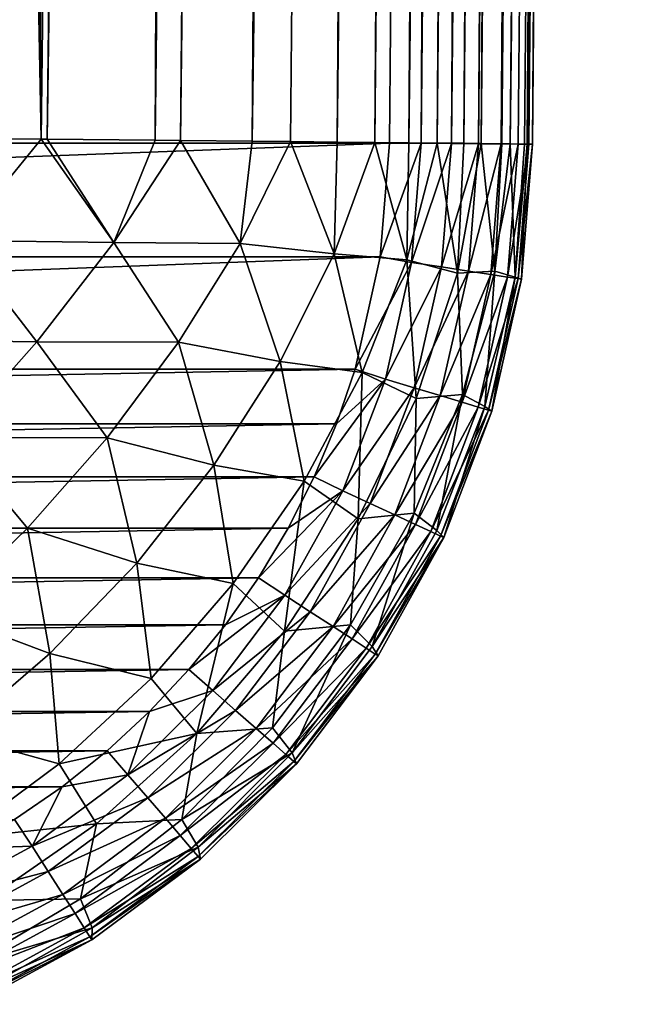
# Model space of a CAD drawing. Header units: metres. Extents: x -90 to 90, y -123 to 74.
# Tile 6 of 131: x 12.08 to 18.5, y -122.11 to -111.78. Entities that reach past the tile are written whole.
import ezdxf

# ---------------------------------------------------------------- set-up
doc = ezdxf.new("R2010")
doc.units = ezdxf.units.M
doc.layers.add('solid_11662012', color=7, linetype='CONTINUOUS')

msp = doc.modelspace()

# ---------------------------------------------------------------- linework, layer by layer
at = {"layer": 'solid_11662012'}
for points in [[(12.249502, -102.447098, -57.570297), (13.781243, 5.888798, -57.12344), (12.309244, -113.034111, -57.497665)], [(12.372658, -113.034729, -57.462215), (12.309244, -113.034111, -57.497665), (13.781243, 5.888798, -57.12344)], [(12.372658, -113.034729, -57.462215), (13.781243, 5.888798, -57.12344), (14.179542, 5.885044, -56.862328)], [(13.505107, -113.045288, -56.718384), (12.372658, -113.034729, -57.462215), (14.179542, 5.885044, -56.862328)], [(13.505107, -113.045288, -56.718384), (14.179542, 5.885044, -56.862328), (14.952001, 5.877672, -56.271763)], [(13.771912, -113.047821, -56.50877), (13.505107, -113.045288, -56.718384), (14.952001, 5.877672, -56.271763)], [(13.771912, -113.047821, -56.50877), (14.952001, 5.877672, -56.271763), (15.131041, 5.875944, -56.116871)], [(14.524571, -113.054977, -55.830326), (13.771912, -113.047821, -56.50877), (15.131041, 5.875944, -56.116871)], [(14.524571, -113.054977, -55.830326), (15.131041, 5.875944, -56.116871), (15.985646, 5.867573, -55.262051)], [(14.926398, -113.058884, -55.405231), (14.524571, -113.054977, -55.830326), (15.985646, 5.867573, -55.262051)], [(15.416077, -113.063782, -54.81134), (14.926398, -113.058884, -55.405231), (15.985646, 5.867573, -55.262051)], [(15.416077, -113.063782, -54.81134), (15.985646, 5.867573, -55.262051), (16.730871, 5.860054, -54.310352)], [(15.808626, -113.067734, -54.258095), (15.416077, -113.063782, -54.81134), (16.730871, 5.860054, -54.310352)], [(15.808626, -113.067734, -54.258095), (16.730871, 5.860054, -54.310352), (16.866058, 5.858659, -54.1092)], [(16.167419, -113.071396, -53.671272), (15.808626, -113.067734, -54.258095), (16.866058, 5.858659, -54.1092)], [(16.167419, -113.071396, -53.671272), (16.866058, 5.858659, -54.1092), (17.355825, 5.853496, -53.275688)], [(16.463842, -113.074509, -53.105251), (16.167419, -113.071396, -53.671272), (17.355825, 5.853496, -53.275688)], [(16.463842, -113.074509, -53.105251), (17.355825, 5.853496, -53.275688), (17.569237, 5.851172, -52.843639)], [(16.743069, -113.077522, -52.473057), (16.463842, -113.074509, -53.105251), (17.569237, 5.851172, -52.843639)], [(16.743069, -113.077522, -52.473057), (17.569237, 5.851172, -52.843639), (17.851381, 5.847994, -52.173176)], [(16.924417, -113.079552, -51.984272), (16.743069, -113.077522, -52.473057), (17.851381, 5.847994, -52.173176)], [(16.924417, -113.079552, -51.984272), (17.851381, 5.847994, -52.173176), (18.082304, 5.845249, -51.489803)], [(17.139853, -113.082108, -51.266918), (16.924417, -113.079552, -51.984272), (18.082304, 5.845249, -51.489803)], [(17.139853, -113.082108, -51.266918), (18.082304, 5.845249, -51.489803), (18.210295, 5.843629, -51.018921)], [(17.229906, -113.083244, -50.890713), (17.139853, -113.082108, -51.266918), (18.210295, 5.843629, -51.018921)], [(17.229906, -113.083244, -50.890713), (18.210295, 5.843629, -51.018921), (18.394505, 5.841015, -50.076061)], [(17.380363, -113.085381, -50.02211), (17.229906, -113.083244, -50.890713), (18.394505, 5.841015, -50.076061)], [(17.380363, -113.085381, -50.02211), (18.394505, 5.841015, -50.076061), (18.42732, 5.840466, -49.829792)], [(17.405481, -113.085793, -49.807739), (17.380363, -113.085381, -50.02211), (18.42732, 5.840466, -49.829792)], [(17.405481, -113.085793, -49.807739), (18.42732, 5.840466, -49.829792), (18.499296, 5.838559, -48.632053)], [(17.405481, -113.085793, -49.807739), (18.499296, 5.838559, -48.632053), (17.980703, -53.586163, -48.693527)], [(17.461445, -113.087265, -40.650002), (18.499296, 5.838559, -48.632053), (18.499296, 5.838559, -40.650002)], [(17.980703, -53.586163, -48.693527), (18.499296, 5.838559, -48.632053), (17.461445, -113.087265, -40.650002)], [(18.482023, 4.483374, -40.522301), (17.461445, -113.087265, -40.650002), (18.499296, 5.838559, -40.650002)], [(18.482023, 4.483374, -40.522301), (18.466902, 3.69435, -40.447865), (17.461445, -113.087265, -40.650002)], [(18.466902, 3.69435, -40.447865), (18.455132, 3.184781, -40.399857), (17.461445, -113.087265, -40.650002)], [(18.455132, 3.184781, -40.399857), (17.424213, -113.086937, -40.31786), (17.461445, -113.087265, -40.650002)], [(18.455132, 3.184781, -40.399857), (18.419815, 1.943168, -40.283417), (17.424213, -113.086937, -40.31786)], [(18.419815, 1.943168, -40.283417), (18.407223, 1.566018, -40.248314), (17.424213, -113.086937, -40.31786)], [(18.407223, 1.566018, -40.248314), (18.377411, 0.760954, -40.173874), (17.424213, -113.086937, -40.31786)], [(18.377411, 0.760954, -40.173874), (18.328674, -0.368769, -40.070534), (17.424213, -113.086937, -40.31786)], [(18.328674, -0.368769, -40.070534), (18.320305, -0.545399, -40.054497), (17.424213, -113.086937, -40.31786)], [(18.320305, -0.545399, -40.054497), (17.313488, -113.085976, -40.000389), (17.424213, -113.086937, -40.31786)], [(18.320305, -0.545399, -40.054497), (18.274105, -1.451955, -39.972816), (17.313488, -113.085976, -40.000389)], [(18.274105, -1.451955, -39.972816), (18.214708, -2.486061, -39.881313), (17.313488, -113.085976, -40.000389)], [(18.214708, -2.486061, -39.881313), (18.205564, -2.634729, -39.868317), (17.313488, -113.085976, -40.000389)], [(18.205564, -2.634729, -39.868317), (18.150795, -3.476771, -39.795483), (17.313488, -113.085976, -40.000389)], [(18.150795, -3.476771, -39.795483), (17.134834, -113.084412, -39.715553), (17.313488, -113.085976, -40.000389)], [(18.150795, -3.476771, -39.795483), (18.082884, -4.425425, -39.715302), (17.134834, -113.084412, -39.715553)], [(18.082884, -4.425425, -39.715302), (18.062115, -4.698122, -39.692677), (17.134834, -113.084412, -39.715553)], [(18.062115, -4.698122, -39.692677), (17.974775, -5.770588, -39.605736), (17.134834, -113.084412, -39.715553)], [(17.974775, -5.770588, -39.605736), (17.889265, -6.723168, -39.53162), (17.134834, -113.084412, -39.715553)], [(17.889265, -6.723168, -39.53162), (17.860218, -7.028336, -39.508587), (17.134834, -113.084412, -39.715553)], [(17.860218, -7.028336, -39.508587), (16.897228, -113.082344, -39.477673), (17.134834, -113.084412, -39.715553)], [(17.860218, -7.028336, -39.508587), (17.740492, -8.202741, -39.423653), (16.897228, -113.082344, -39.477673)], [(17.740492, -8.202741, -39.423653), (17.684652, -8.710179, -39.389011), (16.897228, -113.082344, -39.477673)], [(17.684652, -8.710179, -39.389011), (17.616667, -9.297882, -39.35067), (16.897228, -113.082344, -39.477673)], [(17.616667, -9.297882, -39.35067), (16.612606, -113.079857, -39.298695), (16.897228, -113.082344, -39.477673)], [(17.616667, -9.297882, -39.35067), (17.489365, -10.320354, -39.28923), (16.612606, -113.079857, -39.298695)], [(17.489365, -10.320354, -39.28923), (17.444736, -10.657236, -39.270664), (16.612606, -113.079857, -39.298695)], [(17.444736, -10.657236, -39.270664), (17.359552, -11.272241, -39.239223), (16.612606, -113.079857, -39.298695)], [(17.359552, -11.272241, -39.239223), (17.227352, -12.161071, -39.200298), (16.612606, -113.079857, -39.298695)], [(17.227352, -12.161071, -39.200298), (16.295271, -113.077087, -39.187607), (16.612606, -113.079857, -39.298695)], [(17.227352, -12.161071, -39.200298), (17.161278, -12.578143, -39.185135), (16.295271, -113.077087, -39.187607)], [(17.161278, -12.578143, -39.185135), (17.093573, -12.988146, -39.172462), (16.295271, -113.077087, -39.187607)], [(17.093573, -12.988146, -39.172462), (16.958061, -13.760192, -39.155632), (16.295271, -113.077087, -39.187607)], [(16.958061, -13.760192, -39.155632), (16.821955, -14.476129, -39.150002), (16.295271, -113.077087, -39.187607)], [(-15.961503, -113.074173, -39.150002), (15.961503, -113.074173, -39.150002), (16.821955, -14.476129, -39.150002)], [(14.38139, -16.258156, -39.150002), (-15.961503, -113.074173, -39.150002), (16.821955, -14.476129, -39.150002)], [(16.295271, -113.077087, -39.187607), (16.821955, -14.476129, -39.150002), (15.961503, -113.074173, -39.150002)], [(14.38139, -16.258156, -39.150002), (11.740017, -17.757565, -39.150002), (-15.961503, -113.074173, -39.150002)], [(17.405481, -113.085793, -49.807739), (17.980703, -53.586163, -48.693527), (17.461445, -113.087265, -48.751156)], [(17.461445, -113.087265, -48.751156), (17.980703, -53.586163, -48.693527), (17.461445, -113.087265, -40.650002)], [(12.137767, -103.995949, -57.62331), (12.249502, -102.447098, -57.570297), (12.309244, -113.034111, -57.497665)], [(12.137767, -103.995949, -57.62331), (12.309244, -113.034111, -57.497665), (11.15067, -113.023468, -58.045879)], [(11.820861, -105.56562, -57.775288), (12.137767, -103.995949, -57.62331), (11.15067, -113.023468, -58.045879)], [(11.442159, -114.096146, -57.859142), (11.15067, -113.023468, -58.045879), (12.309244, -113.034111, -57.497665)], [(11.442159, -114.096146, -57.859142), (12.309244, -113.034111, -57.497665), (13.070599, -114.119026, -56.954174)], [(13.070599, -114.119026, -56.954174), (12.309244, -113.034111, -57.497665), (12.372658, -113.034729, -57.462215)], [(13.070599, -114.119026, -56.954174), (12.372658, -113.034729, -57.462215), (13.505107, -113.045288, -56.718384)], [(13.070599, -114.119026, -56.954174), (13.505107, -113.045288, -56.718384), (13.771912, -113.047821, -56.50877)], [(13.070599, -114.119026, -56.954174), (13.771912, -113.047821, -56.50877), (14.396771, -114.128235, -55.866886)], [(14.396771, -114.128235, -55.866886), (13.771912, -113.047821, -56.50877), (14.524571, -113.054977, -55.830326)], [(14.396771, -114.128235, -55.866886), (14.524571, -113.054977, -55.830326), (14.926398, -113.058884, -55.405231)], [(14.396771, -114.128235, -55.866886), (14.926398, -113.058884, -55.405231), (15.382507, -114.235733, -54.729099)], [(15.382507, -114.235733, -54.729099), (14.926398, -113.058884, -55.405231), (15.416077, -113.063782, -54.81134)], [(-15.961503, -113.074173, -39.150002), (-15.866766, -114.267616, -39.150002), (15.961503, -113.074173, -39.150002)], [(-15.866766, -114.267616, -39.150002), (15.866766, -114.267616, -39.150002), (15.961503, -113.074173, -39.150002)], [(15.382507, -114.235733, -54.729099), (15.416077, -113.063782, -54.81134), (15.808626, -113.067734, -54.258095)], [(15.382507, -114.235733, -54.729099), (15.808626, -113.067734, -54.258095), (16.145348, -114.298042, -53.537762)], [(16.145348, -114.298042, -53.537762), (15.808626, -113.067734, -54.258095), (16.167419, -113.071396, -53.671272)], [(16.295271, -113.077087, -39.187607), (15.961503, -113.074173, -39.150002), (15.866766, -114.267616, -39.150002)], [(16.195444, -114.326508, -39.187607), (16.295271, -113.077087, -39.187607), (15.866766, -114.267616, -39.150002)], [(16.145348, -114.298042, -53.537762), (16.167419, -113.071396, -53.671272), (16.463842, -113.074509, -53.105251)], [(16.145348, -114.298042, -53.537762), (16.463842, -113.074509, -53.105251), (16.67663, -114.440819, -52.358295)], [(16.612606, -113.079857, -39.298695), (16.295271, -113.077087, -39.187607), (16.195444, -114.326508, -39.187607)], [(16.509193, -114.374161, -39.298695), (16.612606, -113.079857, -39.298695), (16.195444, -114.326508, -39.187607)], [(16.67663, -114.440819, -52.358295), (16.463842, -113.074509, -53.105251), (16.743069, -113.077522, -52.473057)], [(16.897228, -113.082344, -39.477673), (16.612606, -113.079857, -39.298695), (16.509193, -114.374161, -39.298695)], [(16.790598, -114.416901, -39.477673), (16.897228, -113.082344, -39.477673), (16.509193, -114.374161, -39.298695)], [(16.67663, -114.440819, -52.358295), (16.743069, -113.077522, -52.473057), (16.924417, -113.079552, -51.984272)], [(16.67663, -114.440819, -52.358295), (16.924417, -113.079552, -51.984272), (17.068398, -114.419395, -51.138443)], [(17.134834, -113.084412, -39.715553), (16.897228, -113.082344, -39.477673), (16.790598, -114.416901, -39.477673)], [(17.025518, -114.452583, -39.715553), (17.134834, -113.084412, -39.715553), (16.790598, -114.416901, -39.477673)], [(17.068398, -114.419395, -51.138443), (16.924417, -113.079552, -51.984272), (17.139853, -113.082108, -51.266918)], [(17.313488, -113.085976, -40.000389), (17.134834, -113.084412, -39.715553), (17.025518, -114.452583, -39.715553)], [(17.202154, -114.479408, -40.000389), (17.313488, -113.085976, -40.000389), (17.025518, -114.452583, -39.715553)], [(17.068398, -114.419395, -51.138443), (17.139853, -113.082108, -51.266918), (17.229906, -113.083244, -50.890713)], [(17.068398, -114.419395, -51.138443), (17.229906, -113.083244, -50.890713), (17.279644, -114.481201, -49.941334)], [(17.424213, -113.086937, -40.31786), (17.313488, -113.085976, -40.000389), (17.202154, -114.479408, -40.000389)], [(17.311626, -114.49604, -40.31786), (17.424213, -113.086937, -40.31786), (17.202154, -114.479408, -40.000389)], [(17.279644, -114.481201, -49.941334), (17.229906, -113.083244, -50.890713), (17.380363, -113.085381, -50.02211)], [(17.279644, -114.481201, -49.941334), (17.380363, -113.085381, -50.02211), (17.405481, -113.085793, -49.807739)], [(17.279644, -114.481201, -49.941334), (17.405481, -113.085793, -49.807739), (17.348438, -114.501625, -48.751156)], [(17.311626, -114.49604, -40.31786), (17.461445, -113.087265, -40.650002), (17.424213, -113.086937, -40.31786)], [(17.311626, -114.49604, -40.31786), (17.348438, -114.501625, -40.650002), (17.461445, -113.087265, -40.650002)], [(17.405481, -113.085793, -49.807739), (17.461445, -113.087265, -48.751156), (17.348438, -114.501625, -48.751156)], [(17.348438, -114.501625, -40.650002), (17.461445, -113.087265, -48.751156), (17.461445, -113.087265, -40.650002)], [(17.348438, -114.501625, -48.751156), (17.461445, -113.087265, -48.751156), (17.348438, -114.501625, -40.650002)], [(10.494621, -115.134483, -58.038036), (11.442159, -114.096146, -57.859142), (12.264935, -115.160164, -57.251972)], [(11.442159, -114.096146, -57.859142), (13.070599, -114.119026, -56.954174), (12.264935, -115.160164, -57.251972)], [(12.264935, -115.160164, -57.251972), (13.070599, -114.119026, -56.954174), (13.751003, -115.164009, -56.218643)], [(13.070599, -114.119026, -56.954174), (14.396771, -114.128235, -55.866886), (13.751003, -115.164009, -56.218643)], [(13.751003, -115.164009, -56.218643), (14.396771, -114.128235, -55.866886), (14.815838, -115.363983, -55.101753)], [(14.396771, -114.128235, -55.866886), (15.382507, -114.235733, -54.729099), (14.815838, -115.363983, -55.101753)], [(-15.866766, -114.267616, -39.150002), (-15.602471, -115.445374, -39.150002), (15.866766, -114.267616, -39.150002)], [(-15.602471, -115.445374, -39.150002), (15.602472, -115.445374, -39.150002), (15.866766, -114.267616, -39.150002)], [(14.815838, -115.363983, -55.101753), (15.382507, -114.235733, -54.729099), (15.677497, -115.479828, -53.884697)], [(15.382507, -114.235733, -54.729099), (16.145348, -114.298042, -53.537762), (15.677497, -115.479828, -53.884697)], [(16.195444, -114.326508, -39.187607), (15.866766, -114.267616, -39.150002), (15.602472, -115.445374, -39.150002)], [(15.677497, -115.479828, -53.884697), (16.145348, -114.298042, -53.537762), (16.24412, -115.75499, -52.660297)], [(16.145348, -114.298042, -53.537762), (16.67663, -114.440819, -52.358295), (16.24412, -115.75499, -52.660297)], [(15.919792, -115.549217, -39.187607), (16.195444, -114.326508, -39.187607), (15.602472, -115.445374, -39.150002)], [(16.509193, -114.374161, -39.298695), (16.195444, -114.326508, -39.187607), (15.919792, -115.549217, -39.187607)], [(16.223639, -115.6408, -39.298695), (16.509193, -114.374161, -39.298695), (15.919792, -115.549217, -39.187607)], [(16.790598, -114.416901, -39.477673), (16.509193, -114.374161, -39.298695), (16.223639, -115.6408, -39.298695)], [(16.496161, -115.722939, -39.477673), (16.790598, -114.416901, -39.477673), (16.223639, -115.6408, -39.298695)], [(16.24412, -115.75499, -52.660297), (16.67663, -114.440819, -52.358295), (16.730021, -115.712898, -51.347458)], [(17.025518, -114.452583, -39.715553), (16.790598, -114.416901, -39.477673), (16.496161, -115.722939, -39.477673)], [(16.723669, -115.791504, -39.715553), (17.025518, -114.452583, -39.715553), (16.496161, -115.722939, -39.477673)], [(16.67663, -114.440819, -52.358295), (17.068398, -114.419395, -51.138443), (16.730021, -115.712898, -51.347458)], [(17.202154, -114.479408, -40.000389), (17.025518, -114.452583, -39.715553), (16.723669, -115.791504, -39.715553)], [(16.894728, -115.843063, -40.000389), (17.202154, -114.479408, -40.000389), (16.723669, -115.791504, -39.715553)], [(16.730021, -115.712898, -51.347458), (17.068398, -114.419395, -51.138443), (16.962502, -115.836456, -50.051807)], [(17.311626, -114.49604, -40.31786), (17.202154, -114.479408, -40.000389), (16.894728, -115.843063, -40.000389)], [(17.000746, -115.875015, -40.31786), (17.311626, -114.49604, -40.31786), (16.894728, -115.843063, -40.000389)], [(17.068398, -114.419395, -51.138443), (17.279644, -114.481201, -49.941334), (16.962502, -115.836456, -50.051807)], [(16.962502, -115.836456, -50.051807), (17.279644, -114.481201, -49.941334), (17.036396, -115.885757, -48.751156)], [(17.000746, -115.875015, -40.31786), (17.348438, -114.501625, -40.650002), (17.311626, -114.49604, -40.31786)], [(17.000746, -115.875015, -40.31786), (17.036396, -115.885757, -40.650002), (17.348438, -114.501625, -40.650002)], [(17.279644, -114.481201, -49.941334), (17.348438, -114.501625, -48.751156), (17.036396, -115.885757, -48.751156)], [(17.348438, -114.501625, -48.751156), (17.348438, -114.501625, -40.650002), (17.036396, -115.885757, -40.650002)], [(17.036396, -115.885757, -48.751156), (17.348438, -114.501625, -48.751156), (17.036396, -115.885757, -40.650002)], [(10.494621, -115.134483, -58.038036), (12.264935, -115.160164, -57.251972), (11.371772, -116.161949, -57.394909)], [(11.371772, -116.161949, -57.394909), (12.264935, -115.160164, -57.251972), (13.003755, -116.164856, -56.449905)], [(12.264935, -115.160164, -57.251972), (13.751003, -115.164009, -56.218643), (13.003755, -116.164856, -56.449905)], [(13.003755, -116.164856, -56.449905), (13.751003, -115.164009, -56.218643), (14.121729, -116.451271, -55.364357)], [(13.751003, -115.164009, -56.218643), (14.815838, -115.363983, -55.101753), (14.121729, -116.451271, -55.364357)], [(14.121729, -116.451271, -55.364357), (14.815838, -115.363983, -55.101753), (15.067034, -116.618568, -54.142521)], [(14.815838, -115.363983, -55.101753), (15.677497, -115.479828, -53.884697), (15.067034, -116.618568, -54.142521)], [(-15.602471, -115.445374, -39.150002), (-15.40785, -116.018387, -39.150002), (15.602472, -115.445374, -39.150002)], [(-15.40785, -116.018387, -39.150002), (15.407851, -116.018387, -39.150002), (15.602472, -115.445374, -39.150002)], [(15.067034, -116.618568, -54.142521), (15.677497, -115.479828, -53.884697), (15.635499, -117.013908, -52.883907)], [(15.919792, -115.549217, -39.187607), (15.602472, -115.445374, -39.150002), (15.407851, -116.018387, -39.150002)], [(15.677497, -115.479828, -53.884697), (16.24412, -115.75499, -52.660297), (15.635499, -117.013908, -52.883907)], [(15.919792, -115.549217, -39.187607), (15.407851, -116.018387, -39.150002), (15.173126, -116.575737, -39.150002)], [(15.473865, -116.720612, -39.187607), (15.919792, -115.549217, -39.187607), (15.173126, -116.575737, -39.150002)], [(16.223639, -115.6408, -39.298695), (15.919792, -115.549217, -39.187607), (15.473865, -116.720612, -39.187607)], [(15.761692, -116.854271, -39.298695), (16.223639, -115.6408, -39.298695), (15.473865, -116.720612, -39.187607)], [(16.496161, -115.722939, -39.477673), (16.223639, -115.6408, -39.298695), (15.761692, -116.854271, -39.298695)], [(16.019846, -116.974152, -39.477673), (16.496161, -115.722939, -39.477673), (15.761692, -116.854271, -39.298695)], [(16.723669, -115.791504, -39.715553), (16.496161, -115.722939, -39.477673), (16.019846, -116.974152, -39.477673)], [(16.221912, -116.956711, -51.50893), (16.730021, -115.712898, -51.347458), (16.460146, -117.136414, -50.136925)], [(16.24412, -115.75499, -52.660297), (16.730021, -115.712898, -51.347458), (16.221912, -116.956711, -51.50893)], [(16.730021, -115.712898, -51.347458), (16.962502, -115.836456, -50.051807), (16.460146, -117.136414, -50.136925)], [(15.635499, -117.013908, -52.883907), (16.24412, -115.75499, -52.660297), (16.221912, -116.956711, -51.50893)], [(16.235359, -117.074226, -39.715553), (16.723669, -115.791504, -39.715553), (16.019846, -116.974152, -39.477673)], [(16.894728, -115.843063, -40.000389), (16.723669, -115.791504, -39.715553), (16.235359, -117.074226, -39.715553)], [(16.3974, -117.149475, -40.000389), (16.894728, -115.843063, -40.000389), (16.235359, -117.074226, -39.715553)], [(17.000746, -115.875015, -40.31786), (16.894728, -115.843063, -40.000389), (16.3974, -117.149475, -40.000389)], [(16.460146, -117.136414, -50.136925), (16.962502, -115.836456, -50.051807), (16.531599, -117.2118, -48.751156)], [(16.962502, -115.836456, -50.051807), (17.036396, -115.885757, -48.751156), (16.531599, -117.2118, -48.751156)], [(16.497828, -117.196114, -40.31786), (17.000746, -115.875015, -40.31786), (16.3974, -117.149475, -40.000389)], [(16.497828, -117.196114, -40.31786), (17.036396, -115.885757, -40.650002), (17.000746, -115.875015, -40.31786)], [(16.497828, -117.196114, -40.31786), (16.531599, -117.2118, -40.650002), (17.036396, -115.885757, -40.650002)], [(17.036396, -115.885757, -48.751156), (17.036396, -115.885757, -40.650002), (16.531599, -117.2118, -40.650002)], [(16.531599, -117.2118, -48.751156), (17.036396, -115.885757, -48.751156), (16.531599, -117.2118, -40.650002)], [(-15.40785, -116.018387, -39.150002), (-15.173126, -116.575737, -39.150002), (15.407851, -116.018387, -39.150002)], [(-15.173126, -116.575737, -39.150002), (15.173126, -116.575737, -39.150002), (15.407851, -116.018387, -39.150002)], [(10.407379, -117.106125, -57.380379), (11.371772, -116.161949, -57.394909), (12.167084, -117.114639, -56.556942)], [(11.371772, -116.161949, -57.394909), (13.003755, -116.164856, -56.449905), (12.167084, -117.114639, -56.556942)], [(12.167084, -117.114639, -56.556942), (13.003755, -116.164856, -56.449905), (13.312207, -117.478752, -55.51236)], [(13.003755, -116.164856, -56.449905), (14.121729, -116.451271, -55.364357), (13.312207, -117.478752, -55.51236)], [(13.312207, -117.478752, -55.51236), (14.121729, -116.451271, -55.364357), (14.324553, -117.694496, -54.306759)], [(14.121729, -116.451271, -55.364357), (15.067034, -116.618568, -54.142521), (14.324553, -117.694496, -54.306759)], [(-15.173126, -116.575737, -39.150002), (-14.899638, -117.114479, -39.150002), (15.173126, -116.575737, -39.150002)], [(-14.899638, -117.114479, -39.150002), (14.899638, -117.114479, -39.150002), (15.173126, -116.575737, -39.150002)], [(14.324553, -117.694496, -54.306759), (15.067034, -116.618568, -54.142521), (14.862972, -118.192337, -53.024643)], [(15.067034, -116.618568, -54.142521), (15.635499, -117.013908, -52.883907), (14.862972, -118.192337, -53.024643)], [(15.473865, -116.720612, -39.187607), (15.173126, -116.575737, -39.150002), (14.899638, -117.114479, -39.150002)], [(15.473865, -116.720612, -39.187607), (14.899638, -117.114479, -39.150002), (14.58865, -117.632317, -39.150002)], [(14.86664, -117.817101, -39.187607), (15.473865, -116.720612, -39.187607), (14.58865, -117.632317, -39.150002)], [(15.761692, -116.854271, -39.298695), (15.473865, -116.720612, -39.187607), (14.86664, -117.817101, -39.187607)], [(15.132652, -117.99015, -39.298695), (15.761692, -116.854271, -39.298695), (14.86664, -117.817101, -39.187607)], [(16.019846, -116.974152, -39.477673), (15.761692, -116.854271, -39.298695), (15.132652, -117.99015, -39.298695)], [(15.371242, -118.145363, -39.477673), (16.019846, -116.974152, -39.477673), (15.132652, -117.99015, -39.298695)], [(16.235359, -117.074226, -39.715553), (16.019846, -116.974152, -39.477673), (15.371242, -118.145363, -39.477673)], [(15.553378, -118.128075, -51.619896), (16.221912, -116.956711, -51.50893), (15.782369, -118.355728, -50.195026)], [(15.635499, -117.013908, -52.883907), (16.221912, -116.956711, -51.50893), (15.553378, -118.128075, -51.619896)], [(16.221912, -116.956711, -51.50893), (16.460146, -117.136414, -50.136925), (15.782369, -118.355728, -50.195026)], [(14.862972, -118.192337, -53.024643), (15.635499, -117.013908, -52.883907), (15.553378, -118.128075, -51.619896)], [(15.57042, -118.274933, -39.715553), (16.235359, -117.074226, -39.715553), (15.371242, -118.145363, -39.477673)], [(16.3974, -117.149475, -40.000389), (16.235359, -117.074226, -39.715553), (15.57042, -118.274933, -39.715553)], [(-14.899638, -117.114479, -39.150002), (-14.58865, -117.632317, -39.150002), (14.899638, -117.114479, -39.150002)], [(-14.58865, -117.632317, -39.150002), (14.58865, -117.632317, -39.150002), (14.899638, -117.114479, -39.150002)], [(10.407379, -117.106125, -57.380379), (12.167084, -117.114639, -56.556942), (11.254491, -117.998032, -56.538029)], [(11.254491, -117.998032, -56.538029), (12.167084, -117.114639, -56.556942), (12.401302, -118.428612, -55.543194)], [(12.167084, -117.114639, -56.556942), (13.312207, -117.478752, -55.51236), (12.401302, -118.428612, -55.543194)], [(15.720181, -118.37236, -40.000389), (16.3974, -117.149475, -40.000389), (15.57042, -118.274933, -39.715553)], [(16.497828, -117.196114, -40.31786), (16.3974, -117.149475, -40.000389), (15.720181, -118.37236, -40.000389)], [(15.782369, -118.355728, -50.195026), (16.460146, -117.136414, -50.136925), (16.531599, -117.2118, -48.751156)], [(15.812997, -118.432739, -40.31786), (16.497828, -117.196114, -40.31786), (15.720181, -118.37236, -40.000389)], [(15.782369, -118.355728, -50.195026), (16.531599, -117.2118, -48.751156), (15.844209, -118.453041, -48.751156)], [(15.812997, -118.432739, -40.31786), (16.531599, -117.2118, -40.650002), (16.497828, -117.196114, -40.31786)], [(15.812997, -118.432739, -40.31786), (15.844209, -118.453041, -40.650002), (16.531599, -117.2118, -40.650002)], [(16.531599, -117.2118, -48.751156), (16.531599, -117.2118, -40.650002), (15.844209, -118.453041, -40.650002)], [(15.844209, -118.453041, -48.751156), (16.531599, -117.2118, -48.751156), (15.844209, -118.453041, -40.650002)], [(12.401302, -118.428612, -55.543194), (13.312207, -117.478752, -55.51236), (13.462946, -118.688927, -54.374557)], [(13.312207, -117.478752, -55.51236), (14.324553, -117.694496, -54.306759), (13.462946, -118.688927, -54.374557)], [(-14.58865, -117.632317, -39.150002), (-14.241528, -118.126953, -39.150002), (14.58865, -117.632317, -39.150002)], [(-14.241528, -118.126953, -39.150002), (14.241528, -118.126953, -39.150002), (14.58865, -117.632317, -39.150002)], [(13.462946, -118.688927, -54.374557), (14.324553, -117.694496, -54.306759), (13.942029, -119.266647, -53.079681)], [(14.324553, -117.694496, -54.306759), (14.862972, -118.192337, -53.024643), (13.942029, -119.266647, -53.079681)], [(14.86664, -117.817101, -39.187607), (14.58865, -117.632317, -39.150002), (14.241528, -118.126953, -39.150002)], [(14.86664, -117.817101, -39.187607), (14.241528, -118.126953, -39.150002), (13.85996, -118.595879, -39.150002)], [(14.110341, -118.816612, -39.187607), (14.86664, -117.817101, -39.187607), (13.85996, -118.595879, -39.150002)], [(15.132652, -117.99015, -39.298695), (14.86664, -117.817101, -39.187607), (14.110341, -118.816612, -39.187607)], [(11.254491, -117.998032, -56.538029), (12.401302, -118.428612, -55.543194), (11.404799, -119.284401, -55.456326)], [(14.349185, -119.025566, -39.298695), (15.132652, -117.99015, -39.298695), (14.110341, -118.816612, -39.187607)], [(15.371242, -118.145363, -39.477673), (15.132652, -117.99015, -39.298695), (14.349185, -119.025566, -39.298695)], [(-14.241528, -118.126953, -39.150002), (-13.859959, -118.595879, -39.150002), (14.241528, -118.126953, -39.150002)], [(-13.859959, -118.595879, -39.150002), (13.85996, -118.595879, -39.150002), (14.241528, -118.126953, -39.150002)], [(13.942029, -119.266647, -53.079681), (14.862972, -118.192337, -53.024643), (14.736661, -119.205521, -51.678326)], [(14.563406, -119.212982, -39.477673), (15.371242, -118.145363, -39.477673), (14.349185, -119.025566, -39.298695)], [(15.57042, -118.274933, -39.715553), (15.371242, -118.145363, -39.477673), (14.563406, -119.212982, -39.477673)], [(14.736661, -119.205521, -51.678326), (15.553378, -118.128075, -51.619896), (14.942383, -119.470634, -50.224979)], [(14.862972, -118.192337, -53.024643), (15.553378, -118.128075, -51.619896), (14.736661, -119.205521, -51.678326)], [(15.553378, -118.128075, -51.619896), (15.782369, -118.355728, -50.195026), (14.942383, -119.470634, -50.224979)], [(14.742241, -119.369438, -39.715553), (15.57042, -118.274933, -39.715553), (14.563406, -119.212982, -39.477673)], [(15.720181, -118.37236, -40.000389), (15.57042, -118.274933, -39.715553), (14.742241, -119.369438, -39.715553)], [(11.404799, -119.284401, -55.456326), (12.401302, -118.428612, -55.543194), (12.497167, -119.584618, -54.344742)], [(12.401302, -118.428612, -55.543194), (13.462946, -118.688927, -54.374557), (12.497167, -119.584618, -54.344742)], [(14.876705, -119.487083, -40.000389), (15.720181, -118.37236, -40.000389), (14.742241, -119.369438, -39.715553)], [(15.812997, -118.432739, -40.31786), (15.720181, -118.37236, -40.000389), (14.876705, -119.487083, -40.000389)], [(14.942383, -119.470634, -50.224979), (15.782369, -118.355728, -50.195026), (15.844209, -118.453041, -48.751156)], [(14.960042, -119.55999, -40.31786), (15.812997, -118.432739, -40.31786), (14.876705, -119.487083, -40.000389)], [(14.942383, -119.470634, -50.224979), (15.844209, -118.453041, -48.751156), (14.988066, -119.584503, -48.751156)], [(14.960042, -119.55999, -40.31786), (15.844209, -118.453041, -40.650002), (15.812997, -118.432739, -40.31786)], [(14.960042, -119.55999, -40.31786), (14.988066, -119.584503, -40.650002), (15.844209, -118.453041, -40.650002)], [(15.844209, -118.453041, -48.751156), (15.844209, -118.453041, -40.650002), (14.988066, -119.584503, -40.650002)], [(14.988066, -119.584503, -48.751156), (15.844209, -118.453041, -48.751156), (14.988066, -119.584503, -40.650002)], [(-13.859959, -118.595879, -39.150002), (-13.445951, -119.036575, -39.150002), (13.85996, -118.595879, -39.150002)], [(-13.445951, -119.036575, -39.150002), (13.445951, -119.036575, -39.150002), (13.85996, -118.595879, -39.150002)], [(14.110341, -118.816612, -39.187607), (13.85996, -118.595879, -39.150002), (13.445951, -119.036575, -39.150002)], [(12.497167, -119.584618, -54.344742), (13.462946, -118.688927, -54.374557), (13.942029, -119.266647, -53.079681)], [(13.220196, -119.69902, -39.187607), (14.110341, -118.816612, -39.187607), (13.445951, -119.036575, -39.150002)], [(14.349185, -119.025566, -39.298695), (14.110341, -118.816612, -39.187607), (13.220196, -119.69902, -39.187607)], [(-13.445951, -119.036575, -39.150002), (-13.00166, -119.446724, -39.150002), (13.445951, -119.036575, -39.150002)], [(-13.00166, -119.446724, -39.150002), (13.001661, -119.446724, -39.150002), (13.445951, -119.036575, -39.150002)], [(13.220196, -119.69902, -39.187607), (13.445951, -119.036575, -39.150002), (13.001661, -119.446724, -39.150002)], [(13.427061, -119.939682, -39.298695), (14.349185, -119.025566, -39.298695), (13.220196, -119.69902, -39.187607)], [(14.563406, -119.212982, -39.477673), (14.349185, -119.025566, -39.298695), (13.427061, -119.939682, -39.298695)], [(13.6126, -120.155525, -39.477673), (14.563406, -119.212982, -39.477673), (13.427061, -119.939682, -39.298695)], [(14.742241, -119.369438, -39.715553), (14.563406, -119.212982, -39.477673), (13.6126, -120.155525, -39.477673)], [(13.786717, -120.169319, -51.683151), (14.736661, -119.205521, -51.678326), (14.942383, -119.470634, -50.224979)], [(13.942029, -119.266647, -53.079681), (14.736661, -119.205521, -51.678326), (13.786717, -120.169319, -51.683151)], [(11.404799, -119.284401, -55.456326), (12.497167, -119.584618, -54.344742), (11.44398, -120.365997, -54.217831)], [(12.497167, -119.584618, -54.344742), (13.942029, -119.266647, -53.079681), (12.891138, -120.215286, -53.04792)], [(12.891138, -120.215286, -53.04792), (13.942029, -119.266647, -53.079681), (13.786717, -120.169319, -51.683151)], [(-13.00166, -119.446724, -39.150002), (-12.529417, -119.824181, -39.150002), (13.001661, -119.446724, -39.150002)], [(-12.529417, -119.824181, -39.150002), (12.529418, -119.824181, -39.150002), (13.001661, -119.446724, -39.150002)], [(13.220196, -119.69902, -39.187607), (13.001661, -119.446724, -39.150002), (12.529418, -119.824181, -39.150002)], [(13.767492, -120.335724, -39.715553), (14.742241, -119.369438, -39.715553), (13.6126, -120.155525, -39.477673)], [(14.876705, -119.487083, -40.000389), (14.742241, -119.369438, -39.715553), (13.767492, -120.335724, -39.715553)], [(13.883953, -120.471207, -40.000389), (14.876705, -119.487083, -40.000389), (13.767492, -120.335724, -39.715553)], [(13.786717, -120.169319, -51.683151), (14.942383, -119.470634, -50.224979), (13.956564, -120.459396, -50.2262)], [(14.960042, -119.55999, -40.31786), (14.876705, -119.487083, -40.000389), (13.883953, -120.471207, -40.000389)], [(13.956133, -120.555176, -40.31786), (14.960042, -119.55999, -40.31786), (13.883953, -120.471207, -40.000389)], [(13.956133, -120.555176, -40.31786), (14.988066, -119.584503, -40.650002), (14.960042, -119.55999, -40.31786)], [(13.956564, -120.459396, -50.2262), (14.942383, -119.470634, -50.224979), (14.988066, -119.584503, -48.751156)], [(11.44398, -120.365997, -54.217831), (12.497167, -119.584618, -54.344742), (12.891138, -120.215286, -53.04792)], [(13.956133, -120.555176, -40.31786), (13.980404, -120.583412, -40.650002), (14.988066, -119.584503, -40.650002)], [(13.956564, -120.459396, -50.2262), (14.988066, -119.584503, -48.751156), (13.980404, -120.583412, -48.751156)], [(14.988066, -119.584503, -48.751156), (14.988066, -119.584503, -40.650002), (13.980404, -120.583412, -40.650002)], [(13.980404, -120.583412, -48.751156), (14.988066, -119.584503, -48.751156), (13.980404, -120.583412, -40.650002)], [(12.214123, -120.446571, -39.187607), (13.220196, -119.69902, -39.187607), (12.529418, -119.824181, -39.150002)], [(13.427061, -119.939682, -39.298695), (13.220196, -119.69902, -39.187607), (12.214123, -120.446571, -39.187607)], [(-12.529417, -119.824181, -39.150002), (-12.031775, -120.166977, -39.150002), (12.529418, -119.824181, -39.150002)], [(-12.031775, -120.166977, -39.150002), (12.031775, -120.166977, -39.150002), (12.529418, -119.824181, -39.150002)], [(12.214123, -120.446571, -39.187607), (12.529418, -119.824181, -39.150002), (12.031775, -120.166977, -39.150002)], [(12.384846, -120.714081, -39.298695), (13.427061, -119.939682, -39.298695), (12.214123, -120.446571, -39.187607)], [(13.6126, -120.155525, -39.477673), (13.427061, -119.939682, -39.298695), (12.384846, -120.714081, -39.298695)], [(12.214123, -120.446571, -39.187607), (12.031775, -120.166977, -39.150002), (11.511245, -120.473434, -39.150002)], [(12.537969, -120.954018, -39.477673), (13.6126, -120.155525, -39.477673), (12.384846, -120.714081, -39.298695)], [(13.767492, -120.335724, -39.715553), (13.6126, -120.155525, -39.477673), (12.537969, -120.954018, -39.477673)], [(12.720944, -121.001831, -51.634281), (13.786717, -120.169319, -51.683151), (13.956564, -120.459396, -50.2262)], [(12.891138, -120.215286, -53.04792), (13.786717, -120.169319, -51.683151), (12.720944, -121.001831, -51.634281)], [(11.44398, -120.365997, -54.217831), (12.891138, -120.215286, -53.04792), (11.731373, -121.019241, -52.929996)], [(11.731373, -121.019241, -52.929996), (12.891138, -120.215286, -53.04792), (12.720944, -121.001831, -51.634281)], [(12.665798, -121.15432, -39.715553), (13.767492, -120.335724, -39.715553), (12.537969, -120.954018, -39.477673)], [(13.883953, -120.471207, -40.000389), (13.767492, -120.335724, -39.715553), (12.665798, -121.15432, -39.715553)], [(11.112377, -121.044205, -39.187607), (12.214123, -120.446571, -39.187607), (11.511245, -120.473434, -39.150002)], [(12.384846, -120.714081, -39.298695), (12.214123, -120.446571, -39.187607), (11.112377, -121.044205, -39.187607)], [(12.761912, -121.304924, -40.000389), (13.883953, -120.471207, -40.000389), (12.665798, -121.15432, -39.715553)], [(12.720944, -121.001831, -51.634281), (13.956564, -120.459396, -50.2262), (12.844131, -121.302742, -50.198666)], [(13.956133, -120.555176, -40.31786), (13.883953, -120.471207, -40.000389), (12.761912, -121.304924, -40.000389)], [(12.844131, -121.302742, -50.198666), (13.956564, -120.459396, -50.2262), (13.980404, -120.583412, -48.751156)], [(12.821481, -121.398262, -40.31786), (13.956133, -120.555176, -40.31786), (12.761912, -121.304924, -40.000389)], [(12.821481, -121.398262, -40.31786), (13.980404, -120.583412, -40.650002), (13.956133, -120.555176, -40.31786)], [(12.821481, -121.398262, -40.31786), (12.841512, -121.429649, -40.650002), (13.980404, -120.583412, -40.650002)], [(13.980404, -120.583412, -48.751156), (13.980404, -120.583412, -40.650002), (12.841512, -121.429649, -40.650002)], [(12.841512, -121.429649, -48.751156), (13.980404, -120.583412, -48.751156), (12.841512, -121.429649, -40.650002)], [(12.844131, -121.302742, -50.198666), (13.980404, -120.583412, -48.751156), (12.841512, -121.429649, -48.751156)], [(11.243521, -121.333183, -39.298695), (12.384846, -120.714081, -39.298695), (11.112377, -121.044205, -39.187607)], [(12.537969, -120.954018, -39.477673), (12.384846, -120.714081, -39.298695), (11.243521, -121.333183, -39.298695)], [(11.361144, -121.592377, -39.477673), (12.537969, -120.954018, -39.477673), (11.243521, -121.333183, -39.298695)], [(12.665798, -121.15432, -39.715553), (12.537969, -120.954018, -39.477673), (11.361144, -121.592377, -39.477673)], [(11.55886, -121.687798, -51.532612), (12.720944, -121.001831, -51.634281), (12.844131, -121.302742, -50.198666)], [(11.731373, -121.019241, -52.929996), (12.720944, -121.001831, -51.634281), (11.55886, -121.687798, -51.532612)], [(11.459339, -121.808754, -39.715553), (12.665798, -121.15432, -39.715553), (11.361144, -121.592377, -39.477673)], [(12.761912, -121.304924, -40.000389), (12.665798, -121.15432, -39.715553), (11.459339, -121.808754, -39.715553)], [(11.53317, -121.971443, -40.000389), (12.761912, -121.304924, -40.000389), (11.459339, -121.808754, -39.715553)], [(12.821481, -121.398262, -40.31786), (12.761912, -121.304924, -40.000389), (11.53317, -121.971443, -40.000389)], [(11.55886, -121.687798, -51.532612), (12.844131, -121.302742, -50.198666), (11.62677, -121.984222, -50.142914)], [(11.62677, -121.984222, -50.142914), (12.844131, -121.302742, -50.198666), (12.841512, -121.429649, -48.751156)], [(11.578928, -122.072273, -40.31786), (12.821481, -121.398262, -40.31786), (11.53317, -121.971443, -40.000389)], [(11.578928, -122.072273, -40.31786), (12.841512, -121.429649, -40.650002), (12.821481, -121.398262, -40.31786)], [(11.578928, -122.072273, -40.31786), (11.594316, -122.106178, -40.650002), (12.841512, -121.429649, -40.650002)], [(12.841512, -121.429649, -48.751156), (12.841512, -121.429649, -40.650002), (11.594316, -122.106178, -40.650002)], [(11.594316, -122.106178, -48.751156), (12.841512, -121.429649, -48.751156), (11.594316, -122.106178, -40.650002)], [(11.62677, -121.984222, -50.142914), (12.841512, -121.429649, -48.751156), (11.594316, -122.106178, -48.751156)]]:
    msp.add_3dface(points, dxfattribs=at)

doc.saveas('drawing.dxf')
